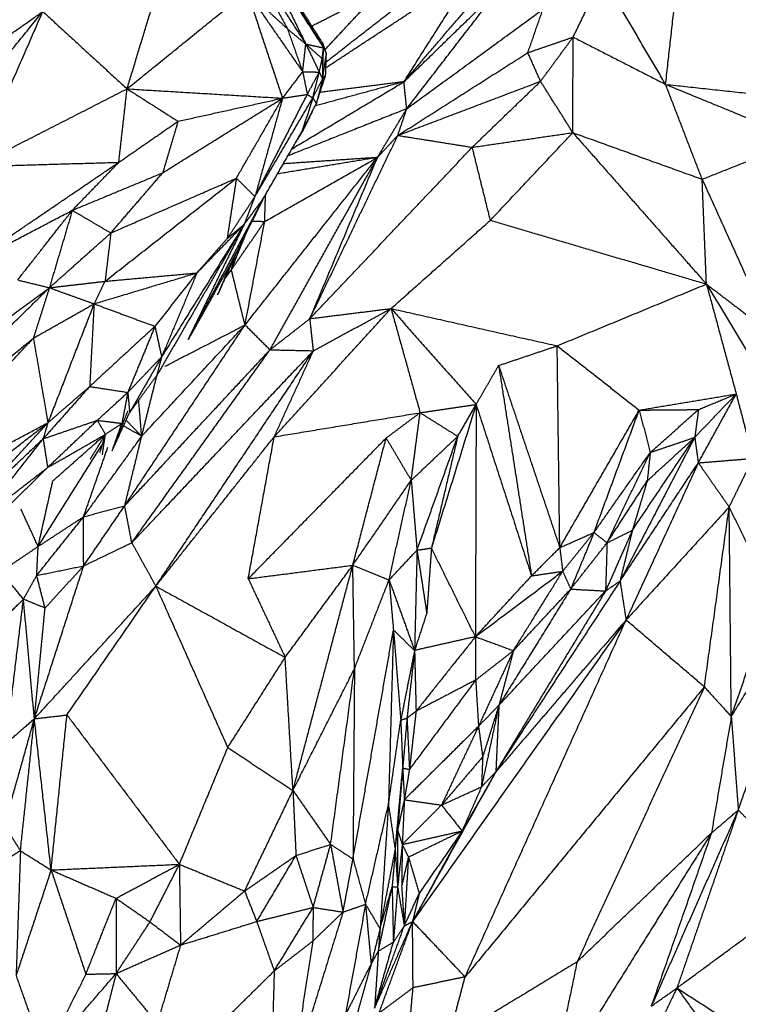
# Model space of a CAD drawing. Header units: millimetres. Extents: x 37.9 to 74.1, y 0 to 92.1.
# Tile 11 of 51: x 58.2 to 63.8, y 54.1 to 61.9. Entities that reach past the tile are written whole.
import ezdxf

# ---------------------------------------------------------------- set-up
doc = ezdxf.new("R2010")
doc.units = ezdxf.units.MM
doc.header["$MEASUREMENT"] = 0
doc.layers.add('Make2D$visible$lines', color=7, linetype='Continuous', true_color=0x000000)

msp = doc.modelspace()

# ---------------------------------------------------------------- linework, layer by layer
at = {"layer": 'Make2D$visible$lines'}
for points in [[(63.2701, 61.3479), (63.3364, 61.9398), (63.4026, 62.5317)], [(60.0342, 62.4535), (60.2266, 62.0604), (60.419, 61.6673)], [(60.0342, 62.4535), (60.2968, 62.0455), (60.5594, 61.6376)], [(59.9426, 62.4058), (60.1078, 62.0971), (60.2731, 61.7884)], [(59.9477, 62.3979), (60.1833, 62.0326), (60.419, 61.6673)], [(60.5783, 61.481), (61.1682, 61.8673), (61.7581, 62.2535)], [(60.5799, 61.5265), (61.0425, 61.8863), (61.5051, 62.2461)], [(61.1966, 61.3682), (61.4774, 61.8108), (61.7581, 62.2535)], [(59.0027, 61.3125), (59.132, 61.738), (59.2612, 62.1635)], [(62.5375, 61.7226), (62.6539, 61.9618), (62.7703, 62.201)], [(63.2701, 61.3479), (63.0202, 61.7745), (62.7703, 62.201)], [(59.0027, 61.3125), (59.4779, 61.6978), (59.9531, 62.083)], [(59.9531, 62.083), (60.1737, 61.7652), (60.3943, 61.4475)], [(59.9531, 62.083), (60.1131, 61.9357), (60.2731, 61.7884)], [(59.9531, 62.083), (60.0939, 61.6608), (60.2346, 61.2385)], [(60.2951, 62.0808), (60.4269, 61.8598), (60.5586, 61.6389)], [(60.3138, 62.0512), (60.4354, 61.8589), (60.5569, 61.6666)], [(60.9946, 62.0772), (60.7309, 61.943), (60.4671, 61.8087)], [(60.5715, 61.6238), (60.7831, 61.8505), (60.9946, 62.0772)], [(61.1966, 61.3682), (61.5719, 61.7334), (61.9472, 62.0987)], [(61.2188, 61.1547), (61.583, 61.6267), (61.9472, 62.0987)], [(57.6065, 61.0254), (57.9707, 61.4753), (58.3349, 61.9252)], [(57.707, 61.4832), (58.0209, 61.7042), (58.3349, 61.9252)], [(57.7992, 60.6974), (58.067, 61.3113), (58.3349, 61.9252)], [(58.3349, 61.9252), (58.6688, 61.6189), (59.0027, 61.3125)], [(61.1966, 61.3682), (61.4464, 61.6594), (61.6962, 61.9506)], [(61.2188, 61.1547), (61.7584, 61.5489), (62.298, 61.943)], [(62.1785, 61.5993), (62.2383, 61.7712), (62.298, 61.943)], [(60.2731, 61.7884), (60.346, 61.7278), (60.419, 61.6673)], [(60.2731, 61.7884), (60.3337, 61.6179), (60.3943, 61.4475)], [(60.3943, 61.4475), (60.4066, 61.5574), (60.419, 61.6673)], [(60.419, 61.6673), (60.4723, 61.5564), (60.5255, 61.4456)], [(60.419, 61.6673), (60.4841, 61.6094), (60.5493, 61.5515)], [(60.419, 61.6673), (60.4892, 61.6524), (60.5594, 61.6376)], [(60.5822, 61.5923), (60.5696, 61.6295), (60.5569, 61.6666)], [(60.5592, 61.6389), (60.5581, 61.6528), (60.5569, 61.6666)], [(62.1785, 61.5993), (62.358, 61.6609), (62.5375, 61.7226)], [(62.2792, 61.3723), (62.4083, 61.5474), (62.5375, 61.7226)], [(62.5349, 60.9654), (62.5362, 61.344), (62.5375, 61.7226)], [(62.5375, 61.7226), (62.9038, 61.5352), (63.2701, 61.3479)], [(60.5493, 61.5515), (60.5543, 61.5945), (60.5594, 61.6376)], [(60.5524, 61.3963), (60.5559, 61.517), (60.5594, 61.6376)], [(60.553, 61.3963), (60.5676, 61.4943), (60.5822, 61.5923)], [(60.5594, 61.6376), (60.5708, 61.615), (60.5822, 61.5923)], [(60.5761, 61.4199), (60.5791, 61.5061), (60.5822, 61.5923)], [(61.1482, 60.9432), (61.6634, 61.2713), (62.1785, 61.5993)], [(62.2792, 61.3723), (62.2288, 61.4858), (62.1785, 61.5993)], [(60.5255, 61.4456), (60.5374, 61.4985), (60.5493, 61.5515)], [(60.5493, 61.5515), (60.5508, 61.4714), (60.5523, 61.3913)], [(60.2346, 61.2385), (60.3145, 61.343), (60.3943, 61.4475)], [(60.3943, 61.4475), (60.4126, 61.3579), (60.4309, 61.2683)], [(60.3943, 61.4475), (60.4599, 61.4465), (60.5255, 61.4456)], [(60.4309, 61.2683), (60.4782, 61.3569), (60.5255, 61.4456)], [(60.4743, 61.2407), (60.4999, 61.3431), (60.5255, 61.4456)], [(60.5255, 61.4456), (60.5389, 61.4184), (60.5523, 61.3913)], [(60.3103, 60.8379), (60.7534, 61.1031), (61.1966, 61.3682)], [(60.4743, 61.2407), (60.5133, 61.316), (60.5523, 61.3913)], [(61.1966, 61.3682), (60.8443, 61.2724), (60.4921, 61.1766)], [(60.5027, 61.1964), (60.5394, 61.3081), (60.5761, 61.4199)], [(60.5523, 61.3913), (60.5275, 61.2938), (60.5027, 61.1964)], [(61.1966, 61.3682), (60.8641, 61.3264), (60.5317, 61.2847)], [(60.5523, 61.3913), (60.5642, 61.4056), (60.5761, 61.4199)], [(61.1482, 60.9432), (61.7137, 61.1578), (62.2792, 61.3723)], [(61.2188, 61.1547), (61.2077, 61.2615), (61.1966, 61.3682)], [(61.738, 60.8493), (62.0086, 61.1108), (62.2792, 61.3723)], [(62.5349, 60.9654), (62.407, 61.1689), (62.2792, 61.3723)], [(63.2701, 61.3479), (63.8074, 61.1274), (64.3447, 60.9069)], [(63.5599, 60.5959), (63.415, 60.9719), (63.2701, 61.3479)], [(63.2721, 61.3477), (63.8959, 61.2803), (64.5197, 61.2129)], [(57.7992, 60.6974), (58.401, 61.0049), (59.0027, 61.3125)], [(58.9371, 60.7302), (58.9699, 61.0214), (59.0027, 61.3125)], [(59.0027, 61.3125), (59.2046, 61.184), (59.4064, 61.0555)], [(59.0027, 61.3125), (59.6187, 61.2755), (60.2346, 61.2385)], [(60.0162, 60.4586), (60.2235, 60.8634), (60.4309, 61.2683)], [(60.2346, 61.2385), (60.3328, 61.2534), (60.4309, 61.2683)], [(60.4309, 61.2683), (60.4526, 61.2545), (60.4743, 61.2407)], [(59.2852, 60.647), (59.7599, 60.9427), (60.2346, 61.2385)], [(59.4064, 61.0555), (59.8205, 61.147), (60.2346, 61.2385)], [(59.8688, 60.6041), (60.0517, 60.9213), (60.2346, 61.2385)], [(60.2346, 61.2385), (60.1254, 60.8486), (60.0162, 60.4586)], [(60.024, 60.4718), (60.2491, 60.8563), (60.4743, 61.2407)], [(60.4743, 61.2407), (60.4313, 61.1068), (60.3882, 60.9729)], [(60.3882, 60.9729), (60.4455, 61.0846), (60.5027, 61.1964)], [(60.4743, 61.2407), (60.4885, 61.2185), (60.5027, 61.1964)], [(61.2188, 61.1547), (60.7482, 60.968), (60.2776, 60.7812)], [(60.4701, 61.1303), (60.4336, 61.0563), (60.397, 60.9823)], [(60.9864, 60.7682), (61.1026, 60.9615), (61.2188, 61.1547)], [(61.1482, 60.9432), (61.1835, 61.049), (61.2188, 61.1547)], [(58.9371, 60.7302), (59.1718, 60.8929), (59.4064, 61.0555)], [(59.4064, 61.0555), (59.3458, 60.8512), (59.2852, 60.647)], [(60.0795, 60.438), (60.2338, 60.7054), (60.3882, 60.9729)], [(60.3546, 60.9121), (60.3758, 60.9472), (60.397, 60.9822)], [(60.3882, 60.9729), (60.3926, 60.9775), (60.3969, 60.9822)], [(61.738, 60.8493), (62.1364, 60.9074), (62.5349, 60.9654)], [(61.8818, 60.2707), (62.2083, 60.618), (62.5349, 60.9654)], [(62.5349, 60.9654), (63.0474, 60.7806), (63.5599, 60.5959)], [(62.5349, 60.9654), (63.0643, 60.3651), (63.5938, 59.7648)], [(60.4568, 59.5016), (60.8025, 60.2224), (61.1482, 60.9432)], [(60.9864, 60.7682), (61.0673, 60.8557), (61.1482, 60.9432)], [(61.1482, 60.9432), (61.4431, 60.8963), (61.738, 60.8493)], [(63.5599, 60.5959), (63.9523, 60.7514), (64.3447, 60.9069)], [(60.4518, 59.4911), (61.0949, 60.1702), (61.738, 60.8493)], [(61.8818, 60.2707), (61.8099, 60.56), (61.738, 60.8493)], [(57.736, 59.9129), (58.3366, 60.3216), (58.9371, 60.7302)], [(57.7992, 60.6974), (58.3681, 60.7138), (58.9371, 60.7302)], [(58.5686, 60.3497), (58.7529, 60.54), (58.9371, 60.7302)], [(59.9372, 59.4405), (60.4618, 60.1044), (60.9864, 60.7682)], [(60.0935, 60.2613), (60.5399, 60.5148), (60.9864, 60.7682)], [(60.1355, 59.2441), (60.5609, 60.0062), (60.9864, 60.7682)], [(60.9864, 60.7682), (60.5906, 60.703), (60.1948, 60.6378)], [(60.9864, 60.7682), (60.6137, 60.7431), (60.2411, 60.718)], [(60.4518, 59.4911), (60.7191, 60.1297), (60.9864, 60.7682)], [(58.5686, 60.3497), (58.9269, 60.4983), (59.2852, 60.647)], [(58.8739, 60.1701), (59.0795, 60.4085), (59.2852, 60.647)], [(58.8278, 59.7871), (59.3483, 60.1956), (59.8688, 60.6041)], [(58.8739, 60.1701), (59.3714, 60.3871), (59.8688, 60.6041)], [(59.8688, 60.6041), (59.8322, 60.3646), (59.7955, 60.1251)], [(59.8688, 60.6041), (59.9425, 60.5313), (60.0162, 60.4586)], [(63.5938, 59.7648), (63.5768, 60.1803), (63.5599, 60.5959)], [(63.5599, 60.5959), (63.8384, 59.9805), (64.1169, 59.3651)], [(60.0795, 60.438), (59.7827, 59.8818), (59.4859, 59.3256)], [(59.7955, 60.1251), (59.9059, 60.2918), (60.0162, 60.4586)], [(60.0795, 60.438), (59.9513, 60.1815), (59.8232, 59.925)], [(60.0162, 60.4586), (59.9733, 60.3484), (59.9305, 60.2382)], [(59.9305, 60.2382), (60.005, 60.3381), (60.0795, 60.438)], [(60.0935, 60.2613), (60.0966, 60.3672), (60.0997, 60.473)], [(57.736, 59.9129), (58.1523, 60.1313), (58.5686, 60.3497)], [(58.1359, 59.7977), (58.3523, 60.0737), (58.5686, 60.3497)], [(58.5686, 60.3497), (58.4777, 60.0428), (58.3868, 59.7359)], [(58.5686, 60.3497), (58.7212, 60.2599), (58.8739, 60.1701)], [(59.8294, 59.8777), (59.9614, 60.0695), (60.0935, 60.2613)], [(59.9372, 59.4405), (60.0154, 59.8509), (60.0935, 60.2613)], [(59.9931, 60.265), (60.0433, 60.2632), (60.0935, 60.2613)], [(61.0944, 59.571), (61.4881, 59.9208), (61.8818, 60.2707)], [(61.8818, 60.2707), (62.7378, 60.0177), (63.5938, 59.7648)], [(59.9305, 60.2382), (59.5851, 59.6409), (59.2396, 59.0435)], [(59.9305, 60.2382), (59.6035, 59.7131), (59.2766, 59.188)], [(59.9305, 60.2382), (59.7079, 59.7818), (59.4852, 59.3254)], [(59.5561, 59.8534), (59.7433, 60.0458), (59.9305, 60.2382)], [(59.7955, 60.1251), (59.863, 60.1817), (59.9305, 60.2382)], [(59.8294, 59.8777), (59.8934, 60.0357), (59.9574, 60.1936)], [(58.3868, 59.7359), (58.6303, 59.953), (58.8739, 60.1701)], [(58.8739, 60.1701), (58.8509, 59.9786), (58.8278, 59.7871)], [(59.5561, 59.8534), (59.6758, 59.9892), (59.7955, 60.1251)], [(59.7199, 59.6786), (59.8165, 59.8917), (59.9131, 60.1049)], [(59.8294, 59.8777), (59.8417, 59.926), (59.8539, 59.9744)], [(59.8232, 59.925), (59.6547, 59.6252), (59.4862, 59.3254)], [(59.8232, 59.925), (59.7716, 59.8018), (59.7199, 59.6786)], [(59.7788, 59.8086), (59.8041, 59.8431), (59.8294, 59.8777)], [(59.7915, 59.8365), (59.8104, 59.8571), (59.8294, 59.8777)], [(59.9372, 59.4405), (59.8833, 59.6591), (59.8294, 59.8777)], [(58.1359, 59.7977), (58.2613, 59.7668), (58.3868, 59.7359)], [(58.3868, 59.7359), (58.6073, 59.7615), (58.8278, 59.7871)], [(58.741, 59.6084), (59.1485, 59.7309), (59.5561, 59.8534)], [(58.8278, 59.7871), (58.7844, 59.6978), (58.741, 59.6084)], [(58.8278, 59.7871), (59.192, 59.8203), (59.5561, 59.8534)], [(59.5561, 59.8534), (59.3898, 59.6415), (59.2234, 59.4297)], [(59.5561, 59.8534), (59.4163, 59.5207), (59.2766, 59.188)], [(56.5446, 58.371), (57.4657, 59.0535), (58.3868, 59.7359)], [(56.6052, 57.9827), (57.496, 58.8593), (58.3868, 59.7359)], [(58.3868, 59.7359), (58.3236, 59.5362), (58.2604, 59.3364)], [(58.3868, 59.7359), (58.5639, 59.6722), (58.741, 59.6084)], [(62.411, 59.2755), (63.0024, 59.5202), (63.5938, 59.7648)], [(63.5938, 59.7648), (63.7117, 59.3293), (63.8297, 58.8938)], [(63.5938, 59.7648), (63.8482, 59.3443), (64.1027, 58.9237)], [(63.5938, 59.7648), (63.8553, 59.565), (64.1169, 59.3651)], [(58.2604, 59.3364), (58.5007, 59.4724), (58.741, 59.6084)], [(58.741, 59.6084), (58.5579, 59.1371), (58.3749, 58.6658)], [(58.741, 59.6084), (58.7237, 59.2807), (58.7064, 58.953)], [(58.741, 59.6084), (58.9822, 59.5191), (59.2234, 59.4297)], [(60.1685, 58.5542), (60.6315, 59.0626), (61.0944, 59.571)], [(60.4518, 59.4911), (60.7731, 59.531), (61.0944, 59.571)], [(60.4796, 59.2365), (60.787, 59.4037), (61.0944, 59.571)], [(61.0944, 59.571), (61.7527, 59.4232), (62.411, 59.2755)], [(61.0944, 59.571), (61.2095, 59.1582), (61.3246, 58.7454)], [(61.0944, 59.571), (61.4316, 59.1908), (61.7687, 58.8106)], [(60.1355, 59.2441), (60.2936, 59.3676), (60.4518, 59.4911)], [(60.4796, 59.2365), (60.4657, 59.3638), (60.4518, 59.4911)], [(59.2234, 59.4297), (58.9649, 59.1913), (58.7064, 58.953)], [(58.9845, 58.0081), (59.4608, 58.7243), (59.9372, 59.4405)], [(59.2234, 59.4297), (59.116, 59.1681), (59.0086, 58.9065)], [(59.1186, 58.5589), (59.5279, 58.9997), (59.9372, 59.4405)], [(59.2234, 59.4297), (59.25, 59.3088), (59.2766, 59.188)], [(59.3023, 59.113), (59.6197, 59.2768), (59.9372, 59.4405)], [(60.1355, 59.2441), (60.0363, 59.3423), (59.9372, 59.4405)], [(56.6052, 57.9827), (57.4328, 58.6595), (58.2604, 59.3364)], [(56.8894, 57.8717), (57.5749, 58.6041), (58.2604, 59.3364)], [(58.2604, 59.3364), (58.3176, 59.0011), (58.3749, 58.6658)], [(58.9845, 58.0081), (59.56, 58.6261), (60.1355, 59.2441)], [(59.0399, 57.7146), (59.5877, 58.4794), (60.1355, 59.2441)], [(60.1355, 59.2441), (60.3075, 59.2403), (60.4796, 59.2365)], [(61.9469, 59.1194), (62.1789, 59.1975), (62.411, 59.2755)], [(62.4316, 57.6761), (62.4213, 58.4758), (62.411, 59.2755)], [(62.411, 59.2755), (62.7359, 59.0208), (63.0608, 58.766)], [(59.0086, 58.9065), (59.1426, 59.0473), (59.2766, 59.188)], [(59.2766, 59.188), (59.1498, 58.967), (59.023, 58.7461)], [(59.0399, 57.7146), (59.7597, 58.4755), (60.4796, 59.2365)], [(59.2306, 57.3706), (59.8551, 58.3035), (60.4796, 59.2365)], [(59.2766, 59.188), (59.2571, 59.114), (59.2376, 59.04)], [(60.1685, 58.5542), (60.3241, 58.8953), (60.4796, 59.2365)], [(61.7687, 58.8106), (61.8578, 58.965), (61.9469, 59.1194)], [(61.9469, 59.1194), (62.1892, 58.3978), (62.4316, 57.6761)], [(61.9469, 59.1194), (62.0772, 58.2857), (62.2076, 57.4519)], [(59.023, 58.7461), (59.1303, 58.893), (59.2376, 59.04)], [(59.1186, 58.5589), (59.1793, 58.8011), (59.2401, 59.0434)], [(58.7057, 58.9522), (58.5216, 58.7453), (58.3376, 58.5384)], [(58.3749, 58.6658), (58.5407, 58.8094), (58.7064, 58.953)], [(58.7064, 58.953), (58.8575, 58.9298), (59.0086, 58.9065)], [(58.7664, 58.685), (58.8875, 58.7957), (59.0086, 58.9065)], [(59.0086, 58.9065), (58.9852, 58.7837), (58.9618, 58.6609)], [(59.0086, 58.9065), (59.0158, 58.8263), (59.023, 58.7461)], [(63.0608, 58.766), (63.4452, 58.8299), (63.8297, 58.8938)], [(63.5014, 58.5502), (63.6656, 58.722), (63.8297, 58.8938)], [(63.5292, 58.3479), (63.6795, 58.6208), (63.8297, 58.8938)], [(63.531, 58.7703), (63.6804, 58.8321), (63.8297, 58.8938)], [(63.8297, 58.8938), (63.8966, 58.6386), (63.9634, 58.3835)], [(59.1186, 58.5589), (59.1068, 58.7017), (59.0949, 58.8446)], [(61.3246, 58.7454), (61.5466, 58.778), (61.7687, 58.8106)], [(61.7687, 58.8106), (61.5917, 58.2417), (61.4147, 57.6728)], [(61.623, 58.5582), (61.6959, 58.6844), (61.7687, 58.8106)], [(61.7687, 58.8106), (61.7659, 57.8902), (61.7631, 56.9698)], [(61.7687, 58.8106), (61.9882, 58.1312), (62.2076, 57.4519)], [(63.0608, 58.766), (63.2959, 58.7681), (63.531, 58.7703)], [(63.1484, 58.4299), (63.3397, 58.6001), (63.531, 58.7703)], [(63.531, 58.7703), (63.5162, 58.6603), (63.5014, 58.5502)], [(58.884, 58.4423), (58.9474, 58.6024), (59.0108, 58.7626)], [(58.884, 58.4423), (58.9535, 58.5942), (59.023, 58.7461)], [(60.1685, 58.5542), (60.7466, 58.6498), (61.3246, 58.7454)], [(61.0553, 58.5444), (61.1899, 58.6449), (61.3246, 58.7454)], [(61.2544, 58.2097), (61.2895, 58.4775), (61.3246, 58.7454)], [(61.3246, 58.7454), (61.4738, 58.6518), (61.623, 58.5582)], [(62.4316, 57.6761), (62.7462, 58.221), (63.0608, 58.766)], [(62.7031, 57.796), (62.8819, 58.281), (63.0608, 58.766)], [(63.0608, 58.766), (63.1046, 58.598), (63.1484, 58.4299)], [(56.8894, 57.8717), (57.6321, 58.2688), (58.3749, 58.6658)], [(57.6465, 58.0978), (58.0107, 58.3818), (58.3749, 58.6658)], [(57.7551, 57.9867), (58.065, 58.3263), (58.3749, 58.6658)], [(58.3376, 58.5384), (58.552, 58.6117), (58.7664, 58.685)], [(58.3749, 58.6658), (58.3562, 58.6021), (58.3376, 58.5384)], [(58.3731, 58.3109), (58.5697, 58.4979), (58.7664, 58.685)], [(58.7664, 58.685), (58.7987, 58.6293), (58.8309, 58.5736)], [(58.7664, 58.685), (58.8641, 58.673), (58.9618, 58.6609)], [(58.8309, 58.5736), (58.8964, 58.6173), (58.9618, 58.6609)], [(58.8891, 58.4565), (58.9254, 58.5587), (58.9618, 58.6609)], [(58.9496, 58.6297), (58.9537, 58.6402), (58.9579, 58.6508)], [(58.9618, 58.6609), (58.9716, 58.6745), (58.9813, 58.6881)], [(59.1186, 58.5589), (59.0468, 58.6), (58.975, 58.6411)], [(59.1186, 58.5589), (59.0569, 58.622), (58.9951, 58.6851)], [(57.762, 57.9933), (58.0498, 58.2658), (58.3376, 58.5384)], [(57.8335, 57.8936), (58.0855, 58.216), (58.3376, 58.5384)], [(58.3376, 58.5384), (58.3553, 58.4247), (58.3731, 58.3109)], [(58.3731, 58.3109), (58.602, 58.4423), (58.8309, 58.5736)], [(58.4143, 58.2048), (58.6226, 58.3892), (58.8309, 58.5736)], [(58.6578, 57.9204), (58.8882, 58.2397), (59.1186, 58.5589)], [(58.7119, 58.3781), (58.7714, 58.4758), (58.8309, 58.5736)], [(58.7881, 58.4297), (58.8095, 58.5017), (58.8309, 58.5736)], [(58.8073, 58.4124), (58.8191, 58.493), (58.8309, 58.5736)], [(58.9845, 58.0081), (59.0515, 58.2835), (59.1186, 58.5589)], [(59.2306, 57.3706), (59.6996, 57.9624), (60.1685, 58.5542)], [(59.9627, 57.4293), (60.0656, 57.9918), (60.1685, 58.5542)], [(59.9627, 57.4293), (60.509, 57.9868), (61.0553, 58.5444)], [(60.7915, 57.5363), (60.9234, 58.0403), (61.0553, 58.5444)], [(61.0553, 58.5444), (61.1548, 58.377), (61.2544, 58.2097)], [(61.2544, 58.2097), (61.4387, 58.3839), (61.623, 58.5582)], [(61.3003, 57.6558), (61.4616, 58.107), (61.623, 58.5582)], [(61.623, 58.5582), (61.5189, 58.1155), (61.4147, 57.6728)], [(63.5014, 58.5502), (63.2051, 57.9803), (62.9089, 57.4104)], [(63.007, 57.8136), (63.2542, 58.1819), (63.5014, 58.5502)], [(63.1248, 58.2055), (63.3131, 58.3779), (63.5014, 58.5502)], [(63.1484, 58.4299), (63.3249, 58.4901), (63.5014, 58.5502)], [(63.5014, 58.5502), (63.5153, 58.449), (63.5292, 58.3479)], [(58.298, 57.6851), (58.5523, 58.0885), (58.8066, 58.4919)], [(58.6578, 57.9204), (58.7541, 58.1962), (58.8504, 58.4719)], [(62.7031, 57.796), (62.9257, 58.1129), (63.1484, 58.4299)], [(62.806, 57.7137), (62.9772, 58.0718), (63.1484, 58.4299)], [(63.1484, 58.4299), (63.1366, 58.3177), (63.1248, 58.2055)], [(63.5292, 58.3479), (63.7463, 58.3657), (63.9634, 58.3835)], [(63.774, 57.9978), (63.8687, 58.1906), (63.9634, 58.3835)], [(57.8335, 57.8936), (58.1033, 58.1022), (58.3731, 58.3109)], [(57.8626, 57.8079), (58.1178, 58.0594), (58.3731, 58.3109)], [(62.9089, 57.4104), (63.219, 57.8791), (63.5292, 58.3479)], [(63.5292, 58.3479), (63.2431, 57.7251), (62.9569, 57.1023)], [(63.5292, 58.3479), (63.6516, 58.1729), (63.774, 57.9978)], [(58.298, 57.6851), (58.3562, 57.945), (58.4143, 58.2048)], [(60.7915, 57.5363), (61.023, 57.873), (61.2544, 58.2097)], [(61.0787, 57.4199), (61.1665, 57.8148), (61.2544, 58.2097)], [(61.2544, 58.2097), (61.2773, 57.9328), (61.3003, 57.6558)], [(62.806, 57.7137), (62.9654, 57.9596), (63.1248, 58.2055)], [(63.1248, 58.2055), (63.0659, 58.0096), (63.007, 57.8136)], [(58.6578, 57.9204), (58.8211, 57.9643), (58.9845, 58.0081)], [(58.6588, 57.5314), (58.8217, 57.7698), (58.9845, 58.0081)], [(59.0399, 57.7146), (59.0122, 57.8614), (58.9845, 58.0081)], [(63.774, 57.9978), (63.3654, 57.5501), (62.9569, 57.1023)], [(63.5774, 56.5718), (63.6757, 57.2848), (63.774, 57.9978)], [(64.1212, 57.291), (63.9476, 57.6444), (63.774, 57.9978)], [(63.7907, 56.3365), (63.7823, 57.1671), (63.774, 57.9978)], [(58.298, 57.6851), (58.2299, 57.8332), (58.1618, 57.9813)], [(58.2864, 57.455), (58.4721, 57.6877), (58.6578, 57.9204)], [(58.298, 57.6851), (58.4779, 57.8028), (58.6578, 57.9204)], [(58.6588, 57.5314), (58.6583, 57.7259), (58.6578, 57.9204)], [(62.4316, 57.6761), (62.5673, 57.736), (62.7031, 57.796)], [(62.4546, 57.4887), (62.5788, 57.6423), (62.7031, 57.796)], [(62.7031, 57.796), (62.6105, 57.5716), (62.5179, 57.3472)], [(62.7031, 57.796), (62.7545, 57.7548), (62.806, 57.7137)], [(63.007, 57.8136), (62.9007, 57.5729), (62.7944, 57.3322)], [(62.806, 57.7137), (62.9065, 57.7637), (63.007, 57.8136)], [(63.007, 57.8136), (62.9579, 57.612), (62.9089, 57.4104)], [(58.0035, 57.4861), (58.1508, 57.5856), (58.298, 57.6851)], [(58.2864, 57.455), (58.2922, 57.5701), (58.298, 57.6851)], [(58.6588, 57.5314), (58.8494, 57.623), (59.0399, 57.7146)], [(59.0399, 57.7146), (59.1352, 57.5426), (59.2306, 57.3706)], [(62.5179, 57.3472), (62.6619, 57.5305), (62.806, 57.7137)], [(62.806, 57.7137), (62.8002, 57.523), (62.7944, 57.3322)], [(61.0787, 57.4199), (61.1895, 57.5379), (61.3003, 57.6558)], [(61.3003, 57.6558), (61.2906, 57.2584), (61.281, 56.8609)], [(61.3003, 57.6558), (61.3575, 57.6643), (61.4147, 57.6728)], [(61.3003, 57.6558), (61.3389, 57.4066), (61.3775, 57.1573)], [(61.4147, 57.6728), (61.3961, 57.4151), (61.3775, 57.1573)], [(61.7631, 56.9698), (61.5889, 57.3213), (61.4147, 57.6728)], [(62.2076, 57.4519), (62.3196, 57.564), (62.4316, 57.6761)], [(62.4316, 57.6761), (62.4431, 57.5824), (62.4546, 57.4887)], [(58.2681, 56.3193), (58.4635, 56.9254), (58.6588, 57.5314)], [(58.2864, 57.455), (58.4726, 57.4932), (58.6588, 57.5314)], [(58.3527, 57.1971), (58.5058, 57.3643), (58.6588, 57.5314)], [(59.9627, 57.4293), (60.3771, 57.4828), (60.7915, 57.5363)], [(60.2554, 56.8058), (60.5235, 57.171), (60.7915, 57.5363)], [(60.3171, 55.7512), (60.5543, 56.6437), (60.7915, 57.5363)], [(60.8046, 56.7156), (60.798, 57.126), (60.7915, 57.5363)], [(60.7915, 57.5363), (60.9351, 57.4781), (61.0787, 57.4199)], [(58.1816, 57.2669), (58.0926, 57.3765), (58.0035, 57.4861)], [(58.1816, 57.2669), (58.234, 57.361), (58.2864, 57.455)], [(58.3527, 57.1971), (58.3195, 57.3261), (58.2864, 57.455)], [(61.7631, 56.9698), (62.1089, 57.2292), (62.4546, 57.4887)], [(61.7631, 56.9698), (61.9854, 57.2109), (62.2076, 57.4519)], [(62.0644, 56.8593), (62.2595, 57.174), (62.4546, 57.4887)], [(62.2076, 57.4519), (62.3311, 57.4703), (62.4546, 57.4887)], [(62.4546, 57.4887), (62.4863, 57.4179), (62.5179, 57.3472)], [(58.2681, 56.3193), (58.7493, 56.845), (59.2306, 57.3706)], [(58.526, 56.3495), (58.8783, 56.86), (59.2306, 57.3706)], [(59.2306, 57.3706), (59.743, 57.0882), (60.2554, 56.8058)], [(59.2306, 57.3706), (59.5155, 56.7306), (59.8004, 56.0907)], [(59.9627, 57.4293), (60.1091, 57.1175), (60.2554, 56.8058)], [(60.8046, 56.7156), (60.9416, 57.0678), (61.0787, 57.4199)], [(61.0787, 57.4199), (61.096, 57.2213), (61.1134, 57.0226)], [(61.0787, 57.4199), (61.1798, 57.1404), (61.281, 56.8609)], [(62.9089, 57.4104), (62.4169, 56.6545), (61.925, 55.8987)], [(62.7944, 57.3322), (62.8517, 57.3713), (62.9089, 57.4104)], [(62.9089, 57.4104), (62.9329, 57.2563), (62.9569, 57.1023)], [(62.7944, 57.3322), (62.3597, 56.6154), (61.925, 55.8987)], [(62.5179, 57.3472), (62.2335, 56.8866), (61.9491, 56.4261)], [(61.9491, 56.4261), (62.3718, 56.8792), (62.7944, 57.3322)], [(62.0644, 56.8593), (62.2911, 57.1033), (62.5179, 57.3472)], [(62.5179, 57.3472), (62.6562, 57.3397), (62.7944, 57.3322)], [(63.7907, 56.3365), (63.956, 56.8137), (64.1212, 57.291)], [(58.1816, 57.2669), (57.9753, 57.0647), (57.7691, 56.8624)], [(58.0438, 56.1246), (58.1127, 56.6958), (58.1816, 57.2669)], [(58.3527, 57.1971), (58.2672, 57.232), (58.1816, 57.2669)], [(58.2681, 56.3193), (58.2248, 56.7931), (58.1816, 57.2669)], [(58.2681, 56.3193), (58.3104, 56.7582), (58.3527, 57.1971)], [(61.3775, 57.1573), (61.3293, 57.0091), (61.281, 56.8609)], [(62.9569, 57.1023), (62.1108, 55.9074), (61.2648, 54.7126)], [(61.6812, 54.273), (62.3191, 55.6876), (62.9569, 57.1023)], [(62.9569, 57.1023), (62.441, 56.5005), (61.925, 55.8987)], [(63.5774, 56.5718), (63.2671, 56.8371), (62.9569, 57.1023)], [(60.7931, 55.208), (60.9533, 56.1153), (61.1134, 57.0226)], [(61.1134, 57.0226), (61.0936, 56.3305), (61.0739, 55.6385)], [(61.1134, 57.0226), (61.1423, 56.6657), (61.1713, 56.3089)], [(61.1134, 57.0226), (61.1972, 56.9417), (61.281, 56.8609)], [(63.7907, 56.3365), (63.9921, 56.6641), (64.1935, 56.9917)], [(61.7631, 56.9698), (61.5221, 56.9154), (61.281, 56.8609)], [(61.7631, 56.9698), (61.528, 56.6744), (61.2928, 56.379)], [(61.7631, 56.9698), (61.7641, 56.798), (61.7651, 56.6262)], [(61.7631, 56.9698), (61.9137, 56.9146), (62.0644, 56.8593)], [(61.281, 56.8609), (61.2262, 56.5849), (61.1713, 56.3089)], [(61.281, 56.8609), (61.2509, 56.5928), (61.2208, 56.3247)], [(61.281, 56.8609), (61.2869, 56.6199), (61.2928, 56.379)], [(61.7651, 56.6262), (61.9145, 56.7426), (62.0639, 56.859)], [(62.0644, 56.8593), (61.9259, 56.5597), (61.7875, 56.2601)], [(62.0632, 56.8551), (62.0061, 56.6406), (61.9491, 56.4261)], [(63.8458, 55.5959), (64.0728, 56.2403), (64.2998, 56.8847)], [(59.8004, 56.0907), (60.0279, 56.4482), (60.2554, 56.8058)], [(60.3171, 55.7512), (60.2863, 56.2785), (60.2554, 56.8058)], [(60.3171, 55.7512), (60.5608, 56.2334), (60.8046, 56.7156)], [(60.6156, 55.3234), (60.7101, 56.0195), (60.8046, 56.7156)], [(60.8046, 56.7156), (60.7988, 55.9618), (60.7931, 55.208)], [(61.7651, 56.6262), (61.5027, 56.2722), (61.2403, 55.9182)], [(61.7651, 56.6262), (61.5289, 56.5026), (61.2928, 56.379)], [(61.7651, 56.6262), (61.7763, 56.4432), (61.7875, 56.2601)], [(63.5774, 56.5718), (62.6293, 55.4224), (61.6812, 54.273)], [(63.5774, 56.5718), (63.0729, 55.482), (62.5684, 54.3922)], [(63.5774, 56.5718), (63.684, 56.4541), (63.7907, 56.3365)], [(61.2208, 56.3247), (61.2568, 56.3518), (61.2928, 56.379)], [(61.2928, 56.379), (61.2665, 56.1486), (61.2403, 55.9182)], [(61.7875, 56.2601), (61.8683, 56.3431), (61.9491, 56.4261)], [(61.9491, 56.4261), (61.8801, 56.1029), (61.8112, 55.7796)], [(61.9491, 56.4261), (61.8849, 56.2221), (61.8207, 56.0181)], [(61.9491, 56.4261), (61.937, 56.1624), (61.925, 55.8987)], [(58.0309, 55.4724), (58.1495, 55.8959), (58.2681, 56.3193)], [(58.0438, 56.1246), (58.1559, 56.222), (58.2681, 56.3193)], [(58.1578, 55.2729), (58.2129, 55.7961), (58.2681, 56.3193)], [(58.2681, 56.3193), (58.397, 56.3344), (58.526, 56.3495)], [(58.4006, 55.1208), (58.3343, 55.7201), (58.2681, 56.3193)], [(58.4006, 55.1208), (58.4633, 55.7351), (58.526, 56.3495)], [(58.526, 56.3495), (58.9716, 55.7576), (59.4172, 55.1657)], [(61.0739, 55.6385), (61.1226, 55.9737), (61.1713, 56.3089)], [(61.1713, 56.3089), (61.1961, 56.3168), (61.2208, 56.3247)], [(61.1713, 56.3089), (61.1792, 56.1187), (61.187, 55.9285)], [(61.2208, 56.3247), (61.2039, 56.1266), (61.187, 55.9285)], [(61.2208, 56.3247), (61.2306, 56.1214), (61.2403, 55.9182)], [(63.7907, 56.3365), (63.7122, 55.8754), (63.6336, 55.4144)], [(63.7907, 56.3365), (63.8183, 55.9662), (63.8458, 55.5959)], [(61.7875, 56.2601), (61.4937, 55.9688), (61.1998, 55.6775)], [(61.7875, 56.2601), (61.6409, 55.9476), (61.4942, 55.635)], [(61.7875, 56.2601), (61.8041, 56.1391), (61.8207, 56.0181)], [(59.4172, 55.1657), (59.6088, 55.6282), (59.8004, 56.0907)], [(59.8004, 56.0907), (60.0587, 55.9209), (60.3171, 55.7512)], [(61.8207, 56.0181), (61.6575, 55.8266), (61.4942, 55.635)], [(61.8207, 56.0181), (61.8159, 55.8989), (61.8112, 55.7796)], [(61.1276, 55.2775), (61.1573, 55.603), (61.187, 55.9285)], [(61.187, 55.9285), (61.1666, 55.6829), (61.1462, 55.4373)], [(61.187, 55.9285), (61.2137, 55.9233), (61.2403, 55.9182)], [(61.187, 55.9285), (61.1934, 55.803), (61.1998, 55.6775)], [(61.2403, 55.9182), (61.2201, 55.7978), (61.1998, 55.6775)], [(61.925, 55.8987), (61.5949, 55.3056), (61.2648, 54.7126)], [(61.925, 55.8987), (61.7913, 55.6643), (61.6575, 55.4299)], [(61.8112, 55.7796), (61.8681, 55.8391), (61.925, 55.8987)], [(59.9342, 54.9534), (60.1256, 55.3523), (60.3171, 55.7512)], [(60.3171, 55.7512), (60.329, 55.4934), (60.341, 55.2355)], [(60.3171, 55.7512), (60.4663, 55.5373), (60.6156, 55.3234)], [(61.4942, 55.635), (61.6527, 55.7073), (61.8112, 55.7796)], [(61.8112, 55.7796), (61.7344, 55.6048), (61.6575, 55.4299)], [(61.1998, 55.6775), (61.173, 55.5574), (61.1462, 55.4373)], [(61.1998, 55.6775), (61.1915, 55.5001), (61.1832, 55.3228)], [(61.1998, 55.6775), (61.347, 55.6563), (61.4942, 55.635)], [(60.8924, 54.8491), (60.9831, 55.2438), (61.0739, 55.6385)], [(61.0739, 55.6385), (61.0408, 55.1467), (61.0076, 54.6549)], [(61.0739, 55.6385), (61.1007, 55.458), (61.1276, 55.2775)], [(61.4942, 55.635), (61.3387, 55.4789), (61.1832, 55.3228)], [(61.4942, 55.635), (61.5759, 55.5325), (61.6575, 55.4299)], [(63.8458, 55.5959), (63.5013, 54.8187), (63.1569, 54.0414)], [(63.8458, 55.5959), (63.6029, 54.8905), (63.36, 54.1851)], [(63.6336, 55.4144), (63.7397, 55.5052), (63.8458, 55.5959)], [(63.8458, 55.5959), (63.9968, 55.4433), (64.1479, 55.2906)], [(58.0309, 55.4724), (58.0943, 55.3727), (58.1578, 55.2729)], [(61.1276, 55.2775), (61.1369, 55.3574), (61.1462, 55.4373)], [(61.1462, 55.4373), (61.1647, 55.3801), (61.1832, 55.3228)], [(61.1462, 55.4373), (61.1464, 55.2121), (61.1466, 54.9868)], [(61.1832, 55.3228), (61.4204, 55.3763), (61.6575, 55.4299)], [(61.2319, 55.2232), (61.4447, 55.3265), (61.6575, 55.4299)], [(61.6575, 55.4299), (61.4612, 55.0712), (61.2648, 54.7126)], [(61.6575, 55.4299), (61.4878, 55.1824), (61.3181, 54.9349)], [(63.6336, 55.4144), (62.9947, 54.3912), (62.3559, 53.3679)], [(62.5684, 54.3922), (63.101, 54.9033), (63.6336, 55.4144)], [(63.6336, 55.4144), (63.3952, 54.7279), (63.1569, 54.0414)], [(58.1578, 55.2729), (57.9332, 55.1304), (57.7085, 54.9879)], [(58.1578, 55.2729), (58.1404, 54.7782), (58.1231, 54.2834)], [(58.1578, 55.2729), (58.2792, 55.1969), (58.4006, 55.1208)], [(60.341, 55.2355), (60.4783, 55.2795), (60.6156, 55.3234)], [(60.4772, 54.824), (60.5464, 55.0737), (60.6156, 55.3234)], [(60.6156, 55.3234), (60.7043, 55.2657), (60.7931, 55.208)], [(60.6156, 55.3234), (60.6647, 55.0552), (60.7139, 54.787)], [(61.0076, 54.6549), (61.0676, 54.9662), (61.1276, 55.2775)], [(61.1276, 55.2775), (61.1153, 55.1319), (61.103, 54.9862)], [(61.1276, 55.2775), (61.1371, 55.1322), (61.1466, 54.9868)], [(61.1832, 55.3228), (61.1649, 55.1548), (61.1466, 54.9868)], [(61.1832, 55.3228), (61.1809, 55.1571), (61.1786, 54.9915)], [(61.1832, 55.3228), (61.2076, 55.273), (61.2319, 55.2232)], [(59.9342, 54.9534), (60.1376, 55.0944), (60.341, 55.2355)], [(60.0301, 54.7121), (60.1856, 54.9738), (60.341, 55.2355)], [(60.341, 55.2355), (60.4091, 55.0297), (60.4772, 54.824)], [(60.7139, 54.787), (60.7535, 54.9975), (60.7931, 55.208)], [(60.7931, 55.208), (60.8427, 55.0286), (60.8924, 54.8491)], [(61.2319, 55.2232), (61.2052, 55.1074), (61.1786, 54.9915)], [(61.2319, 55.2232), (61.2156, 54.9498), (61.1992, 54.6765)], [(61.2319, 55.2232), (61.275, 55.079), (61.3181, 54.9349)], [(58.4006, 55.1208), (58.2618, 54.7021), (58.1231, 54.2834)], [(58.4006, 55.1208), (58.9089, 55.1432), (59.4172, 55.1657)], [(58.4006, 55.1208), (58.6579, 55.0086), (58.9152, 54.8963)], [(58.4006, 55.1208), (58.5384, 54.7076), (58.6762, 54.2943)], [(58.9152, 54.8963), (59.1662, 55.031), (59.4172, 55.1657)], [(59.1843, 54.7092), (59.3007, 54.9374), (59.4172, 55.1657)], [(59.4172, 55.1657), (59.4217, 54.8454), (59.4262, 54.5252)], [(59.4172, 55.1657), (59.6757, 55.0595), (59.9342, 54.9534)], [(59.4262, 54.5252), (59.6802, 54.7393), (59.9342, 54.9534)], [(59.9342, 54.9534), (59.9822, 54.8327), (60.0301, 54.7121)], [(60.9939, 54.4773), (61.0485, 54.7317), (61.103, 54.9862)], [(61.0076, 54.6549), (61.0553, 54.8205), (61.103, 54.9862)], [(61.103, 54.9862), (61.1248, 54.9865), (61.1466, 54.9868)], [(61.103, 54.9862), (61.108, 54.7676), (61.1129, 54.549)], [(61.1466, 54.9868), (61.1297, 54.7679), (61.1129, 54.549)], [(61.1466, 54.9868), (61.1729, 54.8316), (61.1992, 54.6765)], [(61.1786, 54.9915), (61.1889, 54.834), (61.1992, 54.6765)], [(58.6762, 54.2943), (58.7957, 54.5953), (58.9152, 54.8963)], [(58.9152, 54.8963), (58.9156, 54.598), (58.9159, 54.2998)], [(58.9152, 54.8963), (59.0498, 54.8027), (59.1843, 54.7092)], [(61.1992, 54.6765), (61.2587, 54.8057), (61.3181, 54.9349)], [(61.3181, 54.9349), (61.2915, 54.8237), (61.2648, 54.7126)], [(60.0301, 54.7121), (60.2537, 54.768), (60.4772, 54.824)], [(60.1688, 54.3206), (60.323, 54.5723), (60.4772, 54.824)], [(60.4772, 54.824), (60.4756, 54.6901), (60.4739, 54.5563)], [(60.4772, 54.824), (60.5955, 54.8055), (60.7139, 54.787)], [(60.7139, 54.787), (60.8031, 54.8181), (60.8924, 54.8491)], [(60.8924, 54.8491), (60.8118, 54.4082), (60.7313, 53.9673)], [(60.8924, 54.8491), (60.9145, 54.6113), (60.9366, 54.3735)], [(60.8924, 54.8491), (60.95, 54.752), (61.0076, 54.6549)], [(63.6087, 53.3458), (64.6718, 54.0882), (65.735, 54.8306)], [(59.4262, 54.5252), (59.7282, 54.6186), (60.0301, 54.7121)], [(60.0301, 54.7121), (60.0995, 54.5163), (60.1688, 54.3206)], [(60.7139, 54.787), (60.5116, 54.1361), (60.3093, 53.4851)], [(60.4739, 54.5563), (60.5939, 54.6717), (60.7139, 54.787)], [(60.9643, 54.0247), (61.1145, 54.3686), (61.2648, 54.7126)], [(60.9992, 53.9869), (61.132, 54.3497), (61.2648, 54.7126)], [(61.1992, 54.6765), (61.232, 54.6945), (61.2648, 54.7126)], [(61.269, 54.1873), (61.2669, 54.4499), (61.2648, 54.7126)], [(61.6812, 54.273), (61.473, 54.4928), (61.2648, 54.7126)], [(63.6087, 53.3458), (64.6304, 54.0516), (65.6521, 54.7574)], [(58.9159, 54.2998), (59.0501, 54.5045), (59.1843, 54.7092)], [(59.1843, 54.7092), (59.3052, 54.6172), (59.4262, 54.5252)], [(61.0076, 54.6549), (60.9721, 54.5142), (60.9366, 54.3735)], [(60.9643, 54.0247), (61.0818, 54.3506), (61.1992, 54.6765)], [(61.0076, 54.6549), (61.0008, 54.5661), (60.9939, 54.4773)], [(61.1129, 54.549), (61.156, 54.6128), (61.1992, 54.6765)], [(60.1688, 54.3206), (60.3214, 54.4384), (60.4739, 54.5563)], [(60.4739, 54.5563), (60.3916, 54.0207), (60.3093, 53.4851)], [(63.36, 54.1851), (63.6572, 54.4041), (63.9544, 54.623)], [(58.9159, 54.2998), (59.171, 54.4125), (59.4262, 54.5252)], [(59.4262, 54.5252), (59.3336, 54.2147), (59.2411, 53.9041)], [(60.9366, 54.3735), (60.9653, 54.4254), (60.9939, 54.4773)], [(60.9643, 54.0247), (61.0386, 54.2869), (61.1129, 54.549)], [(60.9939, 54.4773), (60.9791, 54.251), (60.9643, 54.0247)], [(60.9939, 54.4773), (61.0534, 54.5132), (61.1129, 54.549)], [(60.7313, 53.9673), (60.8339, 54.1704), (60.9366, 54.3735)], [(60.9366, 54.3735), (60.8799, 54.1719), (60.8232, 53.9704)], [(62.5684, 54.3922), (62.0581, 54.0819), (61.5479, 53.7717)], [(62.5684, 54.3922), (62.4621, 53.8801), (62.3559, 53.3679)], [(58.1231, 54.2834), (58.2353, 53.9638), (58.3475, 53.6441)], [(58.3475, 53.6441), (58.6317, 53.9719), (58.9159, 54.2998)], [(58.6762, 54.2943), (58.5119, 53.9692), (58.3475, 53.6441)], [(58.6762, 54.2943), (58.796, 54.2971), (58.9159, 54.2998)], [(58.9159, 54.2998), (58.8019, 53.8566), (58.6879, 53.4134)], [(58.9159, 54.2998), (59.0785, 54.1019), (59.2411, 53.9041)], [(59.6854, 53.8439), (59.9271, 54.0822), (60.1688, 54.3206)], [(60.1688, 54.3206), (60.1533, 53.8017), (60.1378, 53.2828)], [(61.6812, 54.273), (61.4751, 54.2301), (61.269, 54.1873)], [(61.5479, 53.7717), (61.6145, 54.0223), (61.6812, 54.273)], [(60.9992, 53.9869), (61.1341, 54.0871), (61.269, 54.1873)], [(61.2196, 53.6375), (61.2443, 53.9124), (61.269, 54.1873)], [(63.1569, 54.0414), (63.2585, 54.1133), (63.36, 54.1851)], [(63.36, 54.1851), (63.2838, 54.0272), (63.2077, 53.8693)], [(63.36, 54.1851), (63.602, 53.8492), (63.8441, 53.5132)], [(63.36, 54.1851), (63.7372, 53.942), (64.1144, 53.699)]]:
    msp.add_open_spline(points, degree=2, dxfattribs=at)

doc.saveas('drawing.dxf')
